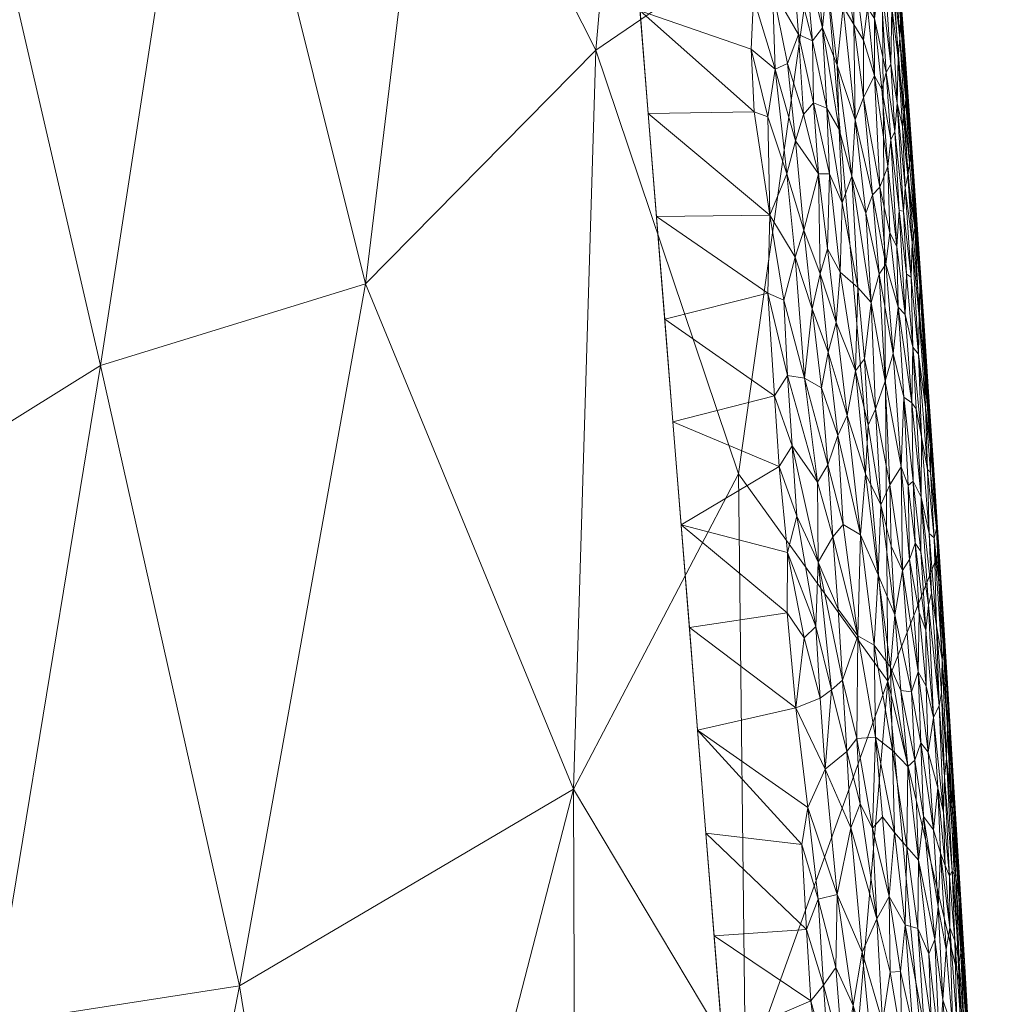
# Model space of a CAD drawing. Header units: millimetres. Extents: x -110 to 110, y 0 to 172.
# Tile 247 of 256: x 13 to 23, y 115 to 125. Entities that reach past the tile are written whole.
import ezdxf

# ---------------------------------------------------------------- set-up
doc = ezdxf.new("R2010")
doc.units = ezdxf.units.MM
doc.layers.add('A-GENM', color=13, linetype='Continuous')

# ---------------------------------------------------------------- blocks, each defined once
blk = doc.blocks.new('Model_FFAS1712-709GL0BF0 - Model_FFAS1712-709GL0BF0-430332-Preview')
at = {"layer": 'A-GENM', "lineweight": 9}
mesh = blk.add_polyface(dxfattribs=at)
corners = [(0, 169.952, 82.421), (-8.451, 169.75, 82.412), (-12.533, 168.757, 82.372), (-15.128, 165.537, 82.243), (-17.984, 148.925, 81.573), (-20.628, 115.234, 80.215), (-21.557, 81.455, 78.854), (-21.087, 64.575, 78.174), (-17.734, 57.01, 77.869), (-9.98, 53.953, 77.746), (6.908, 53.631, 77.733), (15.143, 55.351, 77.802), (20.446, 61.558, 78.052), (21.428, 95.265, 79.411), (16.038, 162.59, 82.124), (13.025, 168.426, 82.359), (6.593, 169.87, 82.417)]
mesh.append_faces([[corners[k] for k in face] for face in [(12, 10, 11)]], dxfattribs={"vtx0": -1})
mesh.append_faces([[corners[k] for k in face] for face in [(1, 3, 0), (13, 6, 12)]], dxfattribs={"vtx0": -1, "vtx1": -1})
mesh.append_faces([[corners[k] for k in face] for face in [(0, 4, 14), (6, 10, 12)]], dxfattribs={"vtx0": -1, "vtx1": -1, "vtx2": -1})
mesh.append_faces([[corners[k] for k in face] for face in [(0, 3, 4), (13, 5, 6), (6, 9, 10), (5, 13, 14)]], dxfattribs={"vtx0": -1, "vtx2": -1})
mesh.append_faces([[corners[k] for k in face] for face in [(8, 9, 7)]], dxfattribs={"vtx1": -1})
mesh.append_faces([[corners[k] for k in face] for face in [(16, 0, 14), (4, 5, 14), (6, 7, 9)]], dxfattribs={"vtx1": -1, "vtx2": -1})
mesh.append_faces([[corners[k] for k in face] for face in [(1, 2, 3), (14, 15, 16)]], dxfattribs={"vtx2": -1})
mesh = blk.add_polyface(dxfattribs=at)
corners = [(20.077, 119.981, 74.475), (20.908, 125.882, 75.68), (21.605, 117.86, 75.427), (14.667, 128.326, 74.037), (12.041, 127.616, 73.853), (14.164, 136.158, 74.485), (21.538, 126.437, 77.405), (21.315, 130.509, 79.198), (21.723, 124.847, 78.969), (22.13, 119.186, 78.741), (20.819, 134.326, 77.295), (7.514, 132.984, 74.069), (5.623, 127.53, 73.732), (5.3, 133.931, 74.105), (13.552, 121.091, 73.527), (16.952, 127.615, 74.233), (16.732, 133.647, 74.604), (0.131, 130.117, 73.869), (3.068, 136.588, 74.251), (2.465, 126.714, 73.672), (1.56, 116.897, 73.097), (-0.373, 123.76, 73.497), (11.493, 134.96, 74.272), (7.754, 126.516, 73.692), (4.181, 122.436, 73.426), (9.57, 120.597, 73.371), (6.388, 121.471, 73.382), (9.544, 130.184, 73.936), (16.263, 121.926, 73.779), (19.255, 131.618, 75.118), (18.619, 124.317, 74.327), (11.579, 119.863, 73.376)]
mesh.append_faces([[corners[k] for k in face] for face in [(0, 1, 2), (3, 4, 5), (6, 10, 7), (11, 12, 13), (4, 3, 14), (15, 3, 16), (17, 18, 19), (20, 21, 19), (5, 4, 22), (23, 12, 11), (17, 19, 21), (19, 12, 24), (24, 20, 19), (23, 25, 26), (4, 25, 27), (3, 28, 14), (16, 3, 5), (29, 30, 15), (4, 14, 31), (4, 27, 22), (15, 30, 28), (30, 29, 1), (10, 1, 29), (2, 1, 6), (23, 11, 27), (25, 23, 27), (23, 26, 12), (24, 12, 26), (19, 13, 12), (2, 6, 9), (10, 6, 1), (1, 0, 30), (4, 31, 25), (3, 15, 28), (29, 15, 16), (19, 18, 13)]], dxfattribs={"vtx0": -1, "vtx1": -1, "vtx2": -1})
mesh.append_faces([[corners[k] for k in face] for face in [(6, 7, 8, 9)]], dxfattribs={"vtx0": -1, "vtx3": -1})
mesh = blk.add_polyface(dxfattribs=at)
corners = [(20.609, 125.827, 80.589), (20.64, 125.174, 80.566), (20.761, 125.219, 80.541), (20.982, 123.724, 80.449), (20.935, 124.547, 80.478), (20.834, 124.412, 80.505), (20.69, 124.477, 80.537), (20.424, 124.94, 80.588), (21.088, 124.164, 80.416), (20.983, 125.03, 80.469), (21.26, 125.158, 80.319), (21.122, 125.393, 80.407), (21.258, 124.58, 80.326), (21.149, 124.765, 80.391), (20.579, 124.181, 80.546), (20.452, 124.121, 80.558), (20.66, 123.39, 80.51), (20.742, 123.659, 80.505), (20.229, 124.853, 80.599), (20.846, 123.778, 80.487), (21.272, 123.603, 80.32), (21.356, 123.834, 80.263), (21.022, 125.526, 80.458), (19.07, 124.72, 80.598), (18.985, 125.772, 80.64), (20.094, 126.018, 80.647), (20.206, 124.328, 80.58), (20.376, 123.634, 80.546), (20.573, 123.052, 80.51), (20.236, 123.687, 80.554), (21.288, 125.559, 80.29), (21.397, 124.749, 80.208), (21.374, 125.37, 80.212), (21.356, 124.418, 80.254), (21.185, 125.901, 80.365), (20.877, 125.901, 80.52), (20.844, 125.439, 80.523), (21.108, 123.505, 80.4), (21.47, 124.053, 80.156), (20.489, 125.791, 80.608), (19.154, 123.668, 80.555)]
mesh.append_faces([[corners[k] for k in face] for face in [(23, 18, 24)]], dxfattribs={"vtx0": -1, "vtx1": -1})
mesh.append_faces([[corners[k] for k in face] for face in [(0, 1, 2), (3, 4, 5), (6, 1, 7), (8, 9, 4), (10, 11, 12), (13, 9, 8), (14, 7, 15), (16, 17, 14), (18, 15, 7), (3, 5, 19), (12, 20, 21), (8, 20, 13), (13, 22, 9), (7, 25, 18), (23, 26, 18), (27, 28, 15), (18, 25, 24), (27, 26, 29), (30, 31, 32), (33, 10, 12), (15, 18, 26), (14, 15, 16), (6, 7, 14), (6, 14, 17), (30, 34, 10), (31, 30, 10), (22, 35, 9), (22, 13, 11), (35, 36, 9), (4, 3, 37), (36, 4, 9), (5, 4, 2), (1, 5, 2), (6, 17, 19), (6, 19, 5), (4, 36, 2), (12, 11, 13), (34, 11, 10), (20, 12, 13), (33, 12, 21), (38, 33, 21), (31, 10, 33), (7, 1, 39), (1, 6, 5), (4, 37, 8), (15, 26, 27), (23, 29, 26)]], dxfattribs={"vtx0": -1, "vtx1": -1, "vtx2": -1})
mesh.append_faces([[corners[k] for k in face] for face in [(29, 23, 40)]], dxfattribs={"vtx0": -1, "vtx2": -1})
mesh = blk.add_polyface(dxfattribs=at)
corners = [(21.356, 124.418, 80.254), (21.47, 124.053, 80.156), (21.397, 124.749, 80.208), (21.672, 125.301, 79.568), (21.688, 125.347, 79.437), (21.633, 126.024, 79.515), (21.736, 124.628, 79.439), (21.727, 124.439, 79.568), (21.79, 123.809, 79.434), (21.588, 124.089, 79.998), (21.47, 124.64, 80.131), (21.545, 123.919, 80.072), (21.525, 125.082, 80.026), (21.46, 125.824, 80.074), (21.45, 125.324, 80.122), (21.676, 123.483, 79.889), (21.635, 123.398, 79.972), (21.637, 124.173, 79.898), (21.666, 124.991, 79.687), (21.593, 125.572, 79.818), (21.646, 124.752, 79.799), (21.774, 123.678, 79.571), (21.712, 124.239, 79.684), (21.754, 123.537, 79.679), (21.374, 125.37, 80.212), (21.781, 124.27, 79.18), (21.722, 124.847, 78.969), (21.695, 125.457, 79.249), (21.782, 124.119, 79.319), (21.734, 124.844, 79.313), (21.859, 123.174, 79.102), (21.773, 124.14, 78.941), (21.527, 125.801, 79.951), (21.589, 124.886, 79.923), (21.609, 125.846, 79.702), (21.702, 123.775, 79.794), (21.606, 123.128, 80.032), (21.671, 125.555, 78.998), (21.839, 123.312, 79.292)]
mesh.append_faces([[corners[k] for k in face] for face in [(0, 1, 2), (3, 4, 5), (6, 7, 8), (9, 10, 11), (12, 13, 14), (15, 9, 16), (15, 17, 9), (18, 19, 20), (21, 22, 23), (2, 1, 10), (24, 10, 14), (25, 26, 27), (7, 22, 21), (6, 8, 28), (22, 18, 20), (28, 29, 6), (30, 31, 25), (32, 13, 12), (33, 20, 19), (33, 19, 32), (19, 18, 34), (3, 34, 18), (7, 3, 18), (4, 3, 6), (17, 20, 33), (35, 22, 20), (21, 8, 7), (3, 7, 6), (18, 22, 7), (35, 23, 22), (24, 2, 10), (12, 33, 32), (11, 10, 1), (12, 10, 9), (10, 12, 14), (17, 12, 9), (1, 36, 11), (29, 4, 6), (17, 15, 35), (20, 17, 35), (17, 33, 12), (11, 16, 9), (28, 38, 25), (38, 28, 8), (29, 25, 27), (25, 29, 28), (4, 29, 27)]], dxfattribs={"vtx0": -1, "vtx1": -1, "vtx2": -1})
mesh.append_faces([[corners[k] for k in face] for face in [(27, 26, 37)]], dxfattribs={"vtx0": -1, "vtx2": -1})
mesh.append_faces([[corners[k] for k in face] for face in [(31, 26, 25)]], dxfattribs={"vtx1": -1, "vtx2": -1})
mesh = blk.add_polyface(dxfattribs=at)
corners = [(22.13, 119.186, 78.741), (22.334, 114.792, 76.798), (21.605, 117.86, 75.427), (22.542, 107.775, 75.573), (20.748, 107.871, 73.785), (18.389, 116.754, 73.747), (14.972, 114.74, 73.225), (16.263, 121.926, 73.779), (22.518, 112.383, 78.466), (20.148, 113.805, 74.006), (18.421, 107.862, 73.337), (20.077, 119.981, 74.475), (6.274, 107.853, 72.583), (4.695, 114.817, 72.982), (7.094, 114.589, 72.985), (18.619, 124.317, 74.327), (9.935, 113.738, 72.974), (8.729, 107.853, 72.66), (3.137, 107.853, 72.583), (12.444, 114.349, 73.076), (11.184, 107.853, 72.737), (9.57, 120.597, 73.371), (6.388, 121.471, 73.382), (1.56, 116.897, 73.097), (0.001, 107.853, 72.583), (11.579, 119.863, 73.376), (13.552, 121.091, 73.527), (13.639, 107.853, 72.813), (16.095, 107.854, 72.89), (4.181, 122.436, 73.426), (22.776, 107.853, 78.284)]
mesh.append_faces([[corners[k] for k in face] for face in [(17, 16, 20), (27, 6, 28)]], dxfattribs={"vtx0": -1, "vtx1": -1})
mesh.append_faces([[corners[k] for k in face] for face in [(0, 1, 2), (5, 6, 7), (8, 3, 1), (5, 9, 10), (9, 5, 11), (12, 13, 14), (11, 5, 15), (14, 16, 17), (19, 20, 16), (21, 14, 22), (13, 22, 14), (18, 23, 13), (16, 14, 21), (16, 21, 25), (19, 25, 26), (6, 19, 26), (6, 27, 19), (7, 6, 26), (5, 28, 6), (15, 5, 7), (22, 13, 29), (23, 29, 13), (9, 2, 4), (2, 9, 11), (16, 25, 19), (3, 2, 1)]], dxfattribs={"vtx0": -1, "vtx1": -1, "vtx2": -1})
mesh.append_faces([[corners[k] for k in face] for face in [(23, 18, 24), (9, 4, 10), (1, 0, 8)]], dxfattribs={"vtx0": -1, "vtx2": -1})
mesh.append_faces([[corners[k] for k in face] for face in [(3, 4, 2), (12, 18, 13), (17, 12, 14), (27, 20, 19), (10, 28, 5)]], dxfattribs={"vtx1": -1, "vtx2": -1})
mesh.append_faces([[corners[k] for k in face] for face in [(8, 30, 3)]], dxfattribs={"vtx2": -1})
mesh = blk.add_polyface(dxfattribs=at)
corners = [(21.92, 122.233, 79.159), (21.839, 123.312, 79.292), (21.88, 122.494, 79.387), (21.855, 122.353, 79.562), (21.926, 121.581, 79.444), (21.764, 122.669, 79.786), (21.72, 122.677, 79.881), (21.795, 122.026, 79.79), (21.919, 121.206, 79.565), (21.524, 122.915, 80.136), (21.585, 122.126, 80.096), (21.624, 122.448, 80.041), (21.698, 122.308, 79.946), (21.606, 123.128, 80.032), (21.676, 123.483, 79.889), (21.635, 123.398, 79.972), (21.826, 123.16, 79.463), (21.81, 123.035, 79.581), (21.709, 121.686, 79.966), (21.922, 122.284, 79.01), (21.859, 123.174, 79.102), (21.842, 121.994, 79.676), (21.783, 121.612, 79.854), (21.861, 121.278, 79.723), (21.931, 121.91, 79.279), (21.79, 123.809, 79.434), (21.972, 121.547, 78.992), (22.001, 121.044, 79.111), (21.782, 122.908, 79.703), (21.754, 123.537, 79.679), (21.774, 123.678, 79.571), (21.702, 123.775, 79.794), (21.926, 122.017, 78.855), (21.875, 122.724, 78.884), (21.824, 123.432, 78.912), (21.545, 123.919, 80.072), (21.516, 122.025, 80.162), (21.661, 121.213, 80.045), (21.781, 124.27, 79.18), (21.773, 124.14, 78.941)]
mesh.append_faces([[corners[k] for k in face] for face in [(0, 1, 2), (3, 4, 2), (5, 6, 7), (3, 8, 4), (9, 10, 11), (12, 13, 11), (11, 13, 9), (6, 14, 15), (2, 16, 17), (11, 10, 18), (19, 20, 0), (21, 8, 3), (7, 22, 23), (12, 22, 6), (24, 0, 2), (1, 25, 16), (0, 26, 19), (24, 27, 0), (28, 21, 3), (22, 7, 6), (29, 17, 30), (31, 14, 5), (19, 26, 32), (19, 33, 20), (23, 21, 7), (5, 21, 28), (21, 5, 7), (31, 5, 28), (28, 29, 31), (17, 28, 3), (28, 17, 29), (2, 17, 3), (15, 35, 13), (5, 14, 6), (15, 13, 12), (12, 11, 18), (36, 37, 10), (18, 10, 37), (22, 12, 18), (12, 6, 15), (16, 25, 30), (17, 16, 30), (1, 16, 2), (38, 1, 20), (4, 24, 2), (0, 20, 1)]], dxfattribs={"vtx0": -1, "vtx1": -1, "vtx2": -1})
mesh.append_faces([[corners[k] for k in face] for face in [(19, 32, 33), (20, 33, 34), (20, 34, 39)]], dxfattribs={"vtx0": -1, "vtx2": -1})
mesh = blk.add_polyface(dxfattribs=at)
corners = [(20.987, 122.284, 80.417), (20.911, 122.028, 80.428), (21.078, 121.531, 80.376), (20.398, 122.628, 80.508), (20.376, 121.83, 80.479), (20.541, 121.757, 80.468), (21.47, 124.053, 80.156), (21.356, 123.834, 80.263), (21.524, 122.915, 80.136), (21.379, 122.648, 80.256), (21.236, 123.027, 80.338), (21.436, 121.734, 80.223), (20.894, 123.052, 80.458), (20.66, 123.39, 80.51), (20.747, 122.475, 80.47), (21.298, 121.887, 80.3), (21.606, 123.128, 80.032), (20.573, 123.052, 80.51), (20.452, 124.121, 80.558), (21.272, 123.603, 80.32), (21.516, 122.025, 80.162), (21.449, 122.835, 80.204), (21.118, 122.046, 80.374), (21.273, 121.035, 80.302), (21.139, 122.753, 80.378), (20.658, 122.2, 80.473), (21.088, 124.164, 80.416), (20.236, 123.687, 80.554), (20.376, 123.634, 80.546), (20.831, 121.671, 80.433), (20.993, 121.226, 80.39), (20.754, 120.96, 80.421), (21.007, 123.051, 80.428), (21.585, 122.126, 80.096), (21.108, 123.505, 80.4), (19.154, 123.668, 80.555), (19.238, 122.616, 80.513), (20.982, 123.724, 80.449), (20.742, 123.659, 80.505), (20.846, 123.778, 80.487), (19.322, 121.564, 80.471)]
mesh.append_faces([[corners[k] for k in face] for face in [(40, 4, 36)]], dxfattribs={"vtx0": -1, "vtx1": -1})
mesh.append_faces([[corners[k] for k in face] for face in [(0, 1, 2), (3, 4, 5), (6, 7, 8), (9, 10, 11), (12, 13, 14), (11, 10, 15), (6, 8, 16), (17, 13, 18), (9, 19, 10), (9, 20, 21), (22, 23, 15), (22, 15, 24), (3, 25, 17), (14, 13, 17), (26, 10, 19), (27, 3, 28), (1, 14, 29), (29, 30, 1), (25, 5, 31), (32, 22, 24), (15, 10, 24), (11, 20, 9), (20, 33, 21), (9, 21, 19), (34, 10, 26), (8, 7, 21), (19, 21, 7), (34, 24, 10), (32, 24, 37), (38, 13, 12), (39, 38, 12), (39, 12, 32), (3, 36, 4), (25, 3, 5), (3, 17, 28), (14, 17, 25), (29, 14, 25), (14, 1, 12), (2, 22, 0), (32, 0, 22), (12, 1, 0), (21, 33, 8), (24, 34, 37), (3, 27, 35), (39, 32, 37), (32, 12, 0)]], dxfattribs={"vtx0": -1, "vtx1": -1, "vtx2": -1})
mesh.append_faces([[corners[k] for k in face] for face in [(35, 36, 3)]], dxfattribs={"vtx1": -1, "vtx2": -1})
mesh = blk.add_polyface(dxfattribs=at)
corners = [(20.911, 122.028, 80.428), (20.993, 121.226, 80.39), (21.078, 121.531, 80.376), (21.532, 119.663, 80.165), (21.626, 119.869, 80.101), (21.48, 120.643, 80.197), (21.403, 120.478, 80.238), (20.99, 120.072, 80.359), (21.042, 119.337, 80.329), (21.147, 119.464, 80.31), (20.926, 120.86, 80.393), (20.754, 120.96, 80.421), (21.273, 121.035, 80.302), (21.19, 120.579, 80.323), (21.375, 119.981, 80.246), (19.322, 121.564, 80.471), (20.445, 120.779, 80.437), (20.376, 121.83, 80.479), (21.579, 120.929, 80.127), (21.661, 121.213, 80.045), (21.516, 122.025, 80.162), (20.627, 120.267, 80.409), (20.884, 119.897, 80.371), (20.58, 120.987, 80.438), (21.324, 119.358, 80.256), (21.093, 120.373, 80.345), (20.58, 119.175, 80.371), (20.674, 119.547, 80.38), (20.492, 120.057, 80.408), (21.118, 122.046, 80.374), (21.64, 119.239, 80.095), (21.367, 121.159, 80.261), (21.436, 121.734, 80.223), (21.742, 120.054, 79.993), (21.298, 121.887, 80.3), (19.407, 120.512, 80.428), (20.541, 121.757, 80.468), (20.831, 121.671, 80.433), (19.491, 119.46, 80.386), (20.892, 119.078, 80.344), (20.658, 122.2, 80.473)]
mesh.append_faces([[corners[k] for k in face] for face in [(38, 28, 35)]], dxfattribs={"vtx0": -1, "vtx1": -1})
mesh.append_faces([[corners[k] for k in face] for face in [(0, 1, 2), (3, 4, 5), (3, 5, 6), (7, 8, 9), (7, 10, 11), (12, 13, 14), (15, 16, 17), (18, 19, 20), (21, 22, 23), (7, 11, 22), (13, 24, 14), (1, 25, 13), (23, 16, 21), (26, 27, 28), (25, 24, 13), (12, 29, 2), (3, 30, 4), (14, 6, 12), (31, 12, 6), (5, 18, 32), (5, 4, 18), (18, 20, 32), (4, 33, 18), (32, 34, 31), (28, 16, 35), (17, 16, 23), (36, 17, 23), (11, 36, 23), (22, 11, 23), (11, 10, 37), (21, 28, 27), (28, 21, 16), (21, 27, 39), (11, 37, 40), (37, 10, 1), (25, 1, 10), (1, 13, 2), (12, 2, 13), (7, 25, 10), (24, 25, 9), (8, 7, 22), (25, 7, 9), (21, 39, 22), (3, 6, 14), (31, 6, 5), (32, 31, 5), (12, 31, 34)]], dxfattribs={"vtx0": -1, "vtx1": -1, "vtx2": -1})
mesh.append_faces([[corners[k] for k in face] for face in [(15, 35, 16)]], dxfattribs={"vtx1": -1, "vtx2": -1})
mesh = blk.add_polyface(dxfattribs=at)
corners = [(21.861, 121.278, 79.723), (21.949, 120.36, 79.615), (21.919, 121.206, 79.565), (21.842, 121.994, 79.676), (21.709, 121.686, 79.966), (21.769, 120.765, 79.932), (21.85, 120.706, 79.806), (22.04, 120.251, 79.227), (22.001, 121.044, 79.111), (21.976, 121.182, 79.286), (21.947, 119.742, 79.697), (21.896, 120.646, 79.715), (21.626, 119.869, 80.101), (21.754, 118.991, 80.006), (21.742, 120.054, 79.993), (22.04, 119.999, 79.334), (22.103, 119.418, 79.114), (21.99, 120.664, 79.395), (22.059, 120.183, 79.057), (21.783, 121.612, 79.854), (22.071, 120.072, 78.92), (22.028, 120.719, 78.962), (21.661, 121.213, 80.045), (21.579, 120.929, 80.127), (21.814, 119.862, 79.914), (21.864, 119.907, 79.84), (21.944, 119.186, 79.753), (22.027, 119.372, 79.536), (22.01, 120.024, 79.47), (21.926, 121.581, 79.444), (21.931, 121.91, 79.279), (21.972, 121.547, 78.992), (22.079, 119.326, 79.334), (22.112, 119.431, 78.933), (22.027, 120.601, 78.798), (21.976, 121.309, 78.826), (21.92, 122.233, 79.159), (22.078, 119.894, 78.769), (21.926, 122.017, 78.855), (21.885, 119.27, 79.845), (21.826, 119.103, 79.929)]
mesh.append_faces([[corners[k] for k in face] for face in [(34, 20, 37), (35, 21, 34)]], dxfattribs={"vtx0": -1, "vtx1": -1})
mesh.append_faces([[corners[k] for k in face] for face in [(0, 1, 2), (3, 0, 2), (4, 5, 6), (7, 8, 9), (10, 1, 11), (12, 13, 14), (7, 15, 16), (1, 0, 11), (17, 15, 7), (18, 8, 7), (19, 4, 6), (20, 21, 18), (22, 5, 4), (23, 14, 22), (14, 24, 5), (14, 5, 22), (6, 5, 25), (10, 6, 25), (6, 0, 19), (10, 25, 26), (10, 27, 1), (27, 28, 1), (1, 28, 2), (29, 2, 17), (17, 9, 29), (29, 9, 30), (21, 31, 8), (7, 9, 17), (28, 32, 15), (7, 16, 18), (33, 18, 16), (21, 8, 18), (34, 21, 20), (2, 28, 17), (21, 35, 31), (36, 8, 31), (20, 18, 33), (33, 37, 20), (25, 24, 39), (5, 24, 25), (40, 24, 14), (0, 6, 11), (10, 11, 6), (8, 30, 9), (28, 15, 17), (16, 15, 32)]], dxfattribs={"vtx0": -1, "vtx1": -1, "vtx2": -1})
mesh.append_faces([[corners[k] for k in face] for face in [(35, 38, 31)]], dxfattribs={"vtx1": -1, "vtx2": -1})
mesh = blk.add_polyface(dxfattribs=at)
corners = [(21.652, 117.148, 80.085), (21.631, 118.003, 80.101), (21.466, 118.228, 80.184), (21.287, 117.273, 80.221), (21.477, 117.287, 80.165), (21.298, 118.322, 80.243), (21.754, 118.991, 80.006), (21.626, 119.869, 80.101), (21.64, 119.239, 80.095), (21.847, 117.75, 79.943), (21.678, 118.537, 80.072), (21.096, 118.596, 80.298), (20.892, 119.078, 80.344), (21.142, 117.869, 80.268), (21.324, 119.358, 80.256), (21.03, 117.77, 80.284), (20.914, 117.684, 80.295), (20.964, 116.957, 80.265), (21.914, 117.953, 79.865), (21.147, 119.464, 80.31), (21.042, 119.337, 80.329), (20.87, 118.42, 80.324), (20.58, 119.175, 80.371), (20.748, 118.303, 80.33), (21.184, 117.138, 80.24), (20.664, 117.585, 80.307), (19.575, 118.408, 80.343), (19.659, 117.356, 80.301), (20.574, 118.559, 80.348), (21.507, 118.948, 80.174), (21.739, 117.762, 80.032), (21.375, 119.981, 80.246), (21.532, 119.663, 80.165), (21.88, 117.05, 79.924), (21.809, 116.985, 79.985), (21.826, 119.103, 79.929), (21.742, 120.054, 79.993), (20.492, 120.057, 80.408), (19.491, 119.46, 80.386), (20.884, 119.897, 80.371), (20.674, 119.547, 80.38)]
mesh.append_faces([[corners[k] for k in face] for face in [(0, 1, 2), (3, 4, 5), (6, 7, 8), (9, 6, 10), (11, 12, 13), (5, 2, 14), (15, 16, 17), (18, 6, 9), (14, 19, 5), (12, 11, 20), (15, 13, 12), (21, 22, 23), (19, 20, 5), (3, 13, 24), (21, 23, 16), (23, 22, 28), (5, 11, 13), (2, 5, 4), (0, 2, 4), (2, 29, 14), (30, 10, 1), (31, 14, 29), (32, 31, 29), (10, 32, 29), (1, 10, 29), (10, 30, 9), (9, 30, 33), (28, 25, 23), (2, 1, 29), (1, 34, 30), (35, 36, 6), (18, 35, 6), (37, 38, 22), (38, 28, 22), (25, 28, 26), (12, 20, 39), (20, 11, 5), (22, 21, 40), (24, 13, 15), (5, 13, 3), (21, 16, 15), (25, 16, 23), (15, 12, 21), (40, 21, 12), (32, 10, 8), (6, 8, 10)]], dxfattribs={"vtx0": -1, "vtx1": -1, "vtx2": -1})
mesh.append_faces([[corners[k] for k in face] for face in [(25, 26, 27), (28, 38, 26)]], dxfattribs={"vtx0": -1, "vtx2": -1})
mesh = blk.add_polyface(dxfattribs=at)
corners = [(21.998, 117.808, 79.755), (22.016, 117.132, 79.764), (22.071, 117.487, 79.647), (22.103, 118.427, 79.444), (22.13, 117.609, 79.49), (22.154, 117.739, 79.388), (22.205, 117.066, 79.324), (22.216, 117.401, 79.167), (22.16, 118.08, 79.274), (22.222, 117.729, 78.837), (22.169, 118.478, 78.712), (22.177, 118.44, 78.869), (22.161, 118.547, 79.052), (22.218, 117.684, 78.982), (22.173, 118.173, 79.152), (22.129, 119.186, 78.741), (22.112, 119.431, 78.933), (21.944, 119.186, 79.753), (21.885, 119.27, 79.845), (21.993, 118.381, 79.725), (21.914, 117.953, 79.865), (21.943, 117.228, 79.855), (22.052, 118.762, 79.553), (22.022, 118.637, 79.644), (21.925, 118.561, 79.824), (21.947, 119.742, 79.697), (21.826, 119.103, 79.929), (22.079, 119.326, 79.334), (22.027, 119.372, 79.536), (22.103, 119.418, 79.114), (22.126, 118.869, 79.2), (22.01, 120.024, 79.47), (22.078, 119.894, 78.769), (22.25, 117.061, 78.655), (22.21, 117.769, 78.684), (21.847, 117.75, 79.943), (21.864, 119.907, 79.84), (21.814, 119.862, 79.914), (22.271, 116.942, 78.819), (22.185, 116.884, 79.43)]
mesh.append_faces([[corners[k] for k in face] for face in [(10, 9, 34)]], dxfattribs={"vtx0": -1, "vtx1": -1})
mesh.append_faces([[corners[k] for k in face] for face in [(0, 1, 2), (3, 4, 5), (6, 7, 8), (9, 10, 11), (11, 12, 13), (13, 14, 7), (15, 16, 11), (17, 18, 19), (1, 20, 21), (3, 22, 4), (4, 23, 2), (19, 18, 24), (22, 25, 23), (0, 19, 24), (1, 0, 20), (24, 18, 26), (3, 27, 28), (29, 30, 12), (12, 11, 16), (12, 16, 29), (9, 11, 13), (27, 31, 28), (30, 29, 27), (14, 12, 30), (27, 8, 30), (14, 30, 8), (7, 14, 8), (13, 12, 14), (3, 5, 8), (27, 3, 8), (22, 3, 28), (19, 2, 23), (20, 0, 24), (20, 24, 26), (20, 35, 21), (2, 19, 0), (17, 19, 23), (25, 17, 23), (17, 36, 18), (26, 18, 37), (38, 9, 13), (39, 5, 4), (8, 5, 6), (25, 22, 28), (4, 22, 23)]], dxfattribs={"vtx0": -1, "vtx1": -1, "vtx2": -1})
mesh.append_faces([[corners[k] for k in face] for face in [(16, 15, 32)]], dxfattribs={"vtx0": -1, "vtx2": -1})
mesh.append_faces([[corners[k] for k in face] for face in [(33, 34, 9), (10, 15, 11)]], dxfattribs={"vtx1": -1, "vtx2": -1})
mesh = blk.add_polyface(dxfattribs=at)
corners = [(21.672, 116.31, 80.067), (21.619, 115.655, 80.082), (21.782, 115.364, 80.001), (21.799, 116.165, 79.994), (21.809, 116.985, 79.985), (21.652, 117.148, 80.085), (21.491, 115.426, 80.122), (21.449, 116.353, 80.155), (21.322, 116.603, 80.196), (21.344, 115.086, 80.15), (21.228, 116.357, 80.209), (21.97, 116.475, 79.846), (21.919, 116.026, 79.904), (22.084, 115.214, 79.751), (21.913, 115.329, 79.915), (22.023, 115.067, 79.822), (20.891, 115.629, 80.223), (20.788, 116.566, 80.264), (20.724, 116.188, 80.252), (21.086, 115.674, 80.208), (20.964, 116.957, 80.265), (21.184, 117.138, 80.24), (20.664, 117.585, 80.307), (19.659, 117.356, 80.301), (20.914, 117.684, 80.295), (20.772, 115.316, 80.217), (21.073, 114.929, 80.184), (20.948, 114.748, 80.188), (19.744, 116.304, 80.259), (19.828, 115.252, 80.216), (21.88, 117.05, 79.924), (21.477, 117.287, 80.165), (21.287, 117.273, 80.221), (21.55, 116.469, 80.123), (21.631, 118.003, 80.101), (21.735, 114.889, 80.021), (21.63, 114.881, 80.065), (21.739, 117.762, 80.032), (21.943, 117.228, 79.855), (21.847, 117.75, 79.943), (22.073, 116.336, 79.72), (21.03, 117.77, 80.284)]
mesh.append_faces([[corners[k] for k in face] for face in [(28, 18, 23)]], dxfattribs={"vtx0": -1, "vtx1": -1})
mesh.append_faces([[corners[k] for k in face] for face in [(0, 1, 2), (3, 4, 5), (6, 7, 8), (9, 6, 10), (11, 12, 13), (3, 5, 0), (14, 15, 12), (16, 17, 18), (19, 20, 17), (10, 20, 19), (1, 7, 6), (10, 21, 20), (9, 10, 19), (22, 23, 17), (24, 22, 20), (25, 16, 18), (26, 19, 16), (25, 27, 16), (19, 17, 16), (3, 0, 2), (4, 3, 12), (12, 11, 30), (14, 12, 3), (2, 14, 3), (5, 31, 0), (32, 7, 31), (7, 33, 31), (7, 1, 33), (32, 21, 8), (20, 22, 17), (4, 34, 5), (1, 0, 33), (0, 31, 33), (35, 2, 1), (36, 1, 6), (1, 36, 35), (37, 4, 30), (30, 38, 39), (40, 38, 11), (20, 21, 41), (32, 8, 7), (21, 10, 8), (6, 8, 10), (23, 18, 17), (25, 18, 28), (12, 30, 4), (38, 30, 11)]], dxfattribs={"vtx0": -1, "vtx1": -1, "vtx2": -1})
mesh.append_faces([[corners[k] for k in face] for face in [(28, 29, 25)]], dxfattribs={"vtx1": -1, "vtx2": -1})
mesh = blk.add_polyface(dxfattribs=at)
corners = [(22.332, 115.956, 78.746), (22.271, 116.942, 78.819), (22.343, 115.688, 78.875), (22.379, 114.968, 78.93), (22.388, 114.996, 78.77), (22.353, 115.074, 79.095), (22.332, 115.653, 79.024), (22.299, 115.848, 79.178), (22.234, 115.862, 79.428), (22.238, 115.338, 79.479), (22.29, 115.201, 79.35), (22.073, 116.336, 79.72), (22.118, 116.767, 79.614), (22.016, 117.132, 79.764), (22.334, 114.988, 79.223), (22.264, 115.919, 79.319), (22.371, 114.936, 78.569), (22.331, 115.644, 78.598), (22.268, 116.828, 78.992), (22.205, 117.066, 79.324), (22.185, 116.884, 79.43), (22.175, 116.516, 79.507), (22.192, 115.971, 79.524), (22.264, 116.592, 79.143), (22.216, 117.401, 79.167), (22.071, 117.487, 79.647), (22.13, 117.609, 79.49), (22.144, 116.1, 79.614), (22.119, 115.549, 79.691), (22.202, 115.114, 79.577), (21.97, 116.475, 79.846), (22.084, 115.214, 79.751), (21.919, 116.026, 79.904), (22.023, 115.067, 79.822), (22.25, 117.061, 78.655), (22.222, 117.729, 78.837), (22.154, 117.739, 79.388), (22.29, 116.353, 78.627), (22.218, 117.684, 78.982), (21.943, 117.228, 79.855)]
mesh.append_faces([[corners[k] for k in face] for face in [(0, 1, 2), (3, 4, 2), (5, 6, 7), (8, 9, 10), (11, 12, 13), (10, 14, 15), (18, 2, 1), (6, 5, 3), (15, 19, 20), (8, 21, 22), (19, 23, 24), (15, 8, 10), (25, 21, 26), (27, 28, 29), (27, 22, 12), (11, 28, 27), (11, 30, 28), (31, 32, 33), (1, 34, 35), (24, 23, 18), (19, 36, 20), (7, 19, 15), (30, 31, 28), (3, 2, 6), (1, 0, 37), (4, 17, 0), (4, 0, 2), (1, 38, 18), (18, 6, 2), (7, 15, 14), (6, 23, 7), (19, 7, 23), (24, 18, 38), (18, 23, 6), (27, 29, 9), (14, 5, 7), (20, 8, 15), (12, 22, 21), (27, 9, 22), (9, 8, 22), (21, 25, 12), (13, 12, 25), (12, 11, 27), (11, 13, 39), (26, 21, 20), (20, 21, 8)]], dxfattribs={"vtx0": -1, "vtx1": -1, "vtx2": -1})
mesh.append_faces([[corners[k] for k in face] for face in [(4, 16, 17), (0, 17, 37), (1, 37, 34)]], dxfattribs={"vtx0": -1, "vtx2": -1})
mesh = blk.add_polyface(dxfattribs=at)
corners = [(21.551, 114.368, 80.08), (21.675, 113.221, 80.016), (21.765, 113.438, 79.986), (21.735, 114.889, 80.021), (21.748, 114.173, 80.005), (21.86, 114.321, 79.949), (22.112, 113.098, 79.767), (21.975, 114.322, 79.872), (21.982, 113.254, 79.868), (21.004, 113.906, 80.153), (21.236, 113.039, 80.102), (21.149, 113.981, 80.144), (21.249, 114.54, 80.15), (21.469, 113.799, 80.087), (21.344, 115.086, 80.15), (21.869, 113.466, 79.937), (21.491, 115.426, 80.122), (20.772, 115.316, 80.217), (20.817, 114.589, 80.187), (20.948, 114.748, 80.188), (22.134, 114.088, 79.724), (22.023, 115.067, 79.822), (22.048, 114.376, 79.809), (19.996, 113.148, 80.131), (20.985, 113.237, 80.129), (19.912, 114.2, 80.174), (21.344, 113.486, 80.102), (21.086, 115.674, 80.208), (21.073, 114.929, 80.184), (21.393, 112.734, 80.071), (19.828, 115.252, 80.216), (20.891, 115.629, 80.223), (21.63, 114.881, 80.065), (21.586, 112.876, 80.034), (21.862, 112.622, 79.93), (21.913, 115.329, 79.915), (21.782, 115.364, 80.001), (22.084, 115.214, 79.751), (21.963, 112.658, 79.878), (22.112, 113.667, 79.758)]
mesh.append_faces([[corners[k] for k in face] for face in [(23, 24, 25)]], dxfattribs={"vtx0": -1, "vtx1": -1})
mesh.append_faces([[corners[k] for k in face] for face in [(0, 1, 2), (3, 4, 5), (6, 7, 8), (9, 10, 11), (12, 13, 14), (5, 15, 8), (0, 16, 14), (17, 18, 19), (15, 5, 4), (20, 21, 22), (12, 26, 13), (24, 9, 18), (12, 14, 27), (0, 14, 13), (26, 11, 10), (12, 28, 11), (29, 26, 10), (12, 11, 26), (9, 11, 19), (17, 30, 18), (10, 9, 24), (9, 19, 18), (24, 18, 25), (28, 31, 19), (11, 28, 19), (27, 28, 12), (1, 0, 13), (32, 0, 4), (1, 13, 33), (2, 34, 15), (35, 36, 7), (22, 35, 7), (3, 32, 4), (20, 37, 21), (26, 33, 13), (15, 38, 8), (5, 8, 7), (15, 4, 2), (7, 36, 5), (0, 2, 4), (1, 34, 2), (36, 3, 5), (0, 32, 16), (35, 22, 21), (39, 7, 6), (7, 39, 22)]], dxfattribs={"vtx0": -1, "vtx1": -1, "vtx2": -1})
mesh.append_faces([[corners[k] for k in face] for face in [(30, 25, 18)]], dxfattribs={"vtx1": -1, "vtx2": -1})
mesh = blk.add_polyface(dxfattribs=at)
corners = [(22.353, 115.074, 79.095), (22.412, 114.263, 78.986), (22.379, 114.968, 78.93), (22.084, 115.214, 79.751), (22.134, 114.088, 79.724), (22.168, 114.596, 79.661), (22.341, 113.107, 79.449), (22.244, 113.627, 79.592), (22.323, 112.49, 79.523), (22.473, 113.538, 78.7), (22.427, 114.271, 78.818), (22.464, 113.5, 78.879), (22.27, 114.298, 79.504), (22.386, 114.304, 79.135), (22.44, 113.551, 79.047), (22.202, 115.114, 79.577), (22.452, 113.519, 78.512), (22.493, 112.811, 78.484), (22.514, 112.748, 78.747), (22.424, 114.406, 78.686), (22.388, 114.996, 78.77), (22.218, 113.035, 79.652), (22.341, 113.654, 79.399), (22.349, 114.404, 79.274), (22.376, 113.737, 79.289), (22.427, 113.278, 79.176), (22.403, 113.058, 79.297), (22.312, 114.369, 79.395), (22.238, 115.338, 79.479), (22.112, 113.667, 79.758), (22.048, 114.376, 79.809), (22.119, 115.549, 79.691), (22.29, 115.201, 79.35), (22.371, 114.936, 78.569), (22.492, 112.823, 78.944), (22.334, 114.988, 79.223), (22.412, 114.228, 78.541), (22.112, 113.098, 79.767)]
mesh.append_faces([[corners[k] for k in face] for face in [(16, 9, 17), (33, 19, 36)]], dxfattribs={"vtx0": -1, "vtx1": -1})
mesh.append_faces([[corners[k] for k in face] for face in [(0, 1, 2), (3, 4, 5), (6, 7, 8), (9, 10, 11), (12, 7, 6), (1, 13, 14), (5, 12, 15), (18, 17, 9), (10, 19, 20), (1, 14, 11), (8, 7, 21), (6, 22, 12), (23, 24, 25), (25, 24, 26), (24, 27, 22), (12, 28, 15), (7, 4, 21), (29, 4, 30), (21, 4, 29), (5, 4, 7), (12, 5, 7), (3, 5, 31), (25, 14, 13), (27, 24, 23), (22, 26, 24), (32, 27, 23), (28, 12, 27), (12, 22, 27), (6, 26, 22), (20, 19, 33), (10, 1, 11), (34, 11, 14), (18, 9, 11), (2, 1, 10), (0, 35, 13), (20, 2, 10), (36, 19, 9), (0, 13, 1), (25, 13, 23), (34, 14, 25), (9, 19, 10), (5, 15, 31), (27, 32, 28), (35, 32, 23), (13, 35, 23), (21, 29, 37)]], dxfattribs={"vtx0": -1, "vtx1": -1, "vtx2": -1})
mesh.append_faces([[corners[k] for k in face] for face in [(9, 16, 36)]], dxfattribs={"vtx0": -1, "vtx2": -1})

msp = doc.modelspace()

# ---------------------------------------------------------------- block references
at = {"layer": 'A-GENM', "lineweight": 9}
msp.add_blockref('Model_FFAS1712-709GL0BF0 - Model_FFAS1712-709GL0BF0-430332-Preview', (0, 0), dxfattribs=at)

doc.saveas('drawing.dxf')
